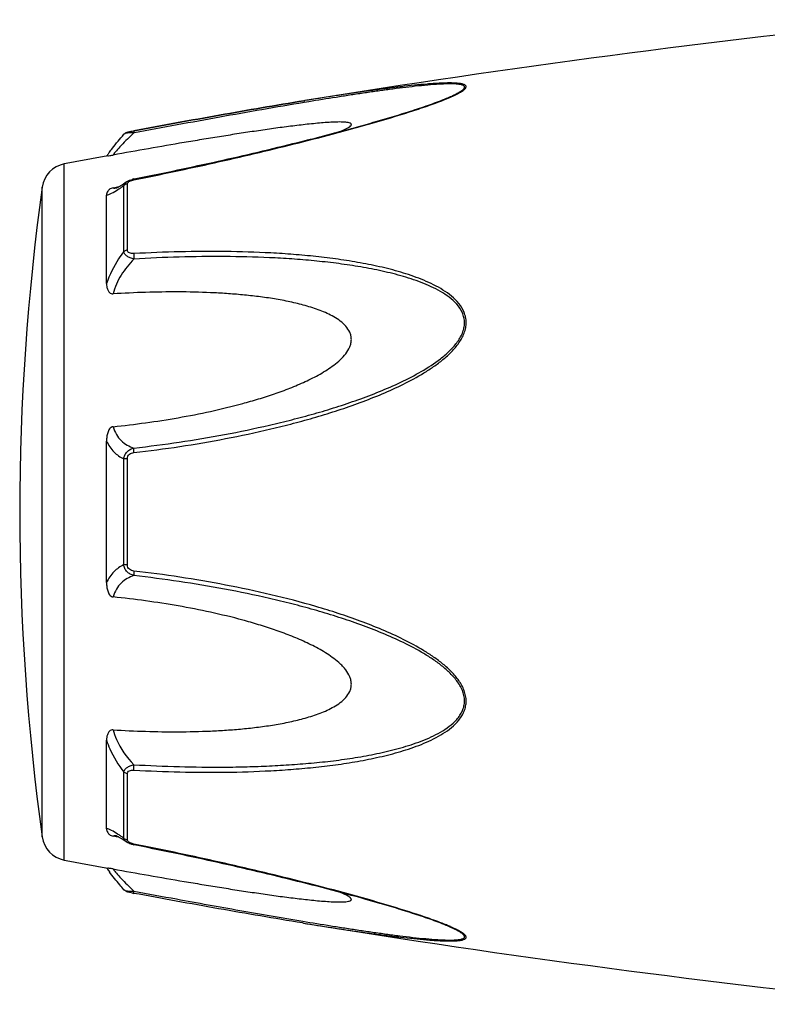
# Model space of a CAD drawing. Header units: millimetres. Extents: x 1279 to 58476, y -6899 to 74987.
# Tile 209 of 250: x 51904 to 51940, y -3109 to -3062. Entities that reach past the tile are written whole.
import ezdxf

# ---------------------------------------------------------------- set-up
doc = ezdxf.new("R2010")
doc.units = ezdxf.units.MM

msp = doc.modelspace()

# ---------------------------------------------------------------- linework, layer by layer
at = {"color": 0, "linetype": 'Continuous'}
for p, q in [((51917.745, -3065.85), (51917.716, -3065.854)), ((51917.716, -3065.854), (51917.745, -3065.85)), ((51917.939, -3065.901), (51917.729, -3065.936)), ((51917.764, -3065.847), (51917.745, -3065.85)), ((51924.474, -3065.737), (51924.476, -3065.736)), ((51909.182, -3067.444), (51909.182, -3067.444)), ((51909.641, -3067.276), (51909.658, -3067.273)), ((51909.678, -3067.374), (51909.66, -3067.377)), ((51906.36, -3101.859), (51906.36, -3068.85)), ((51909.295, -3069.704), (51909.302, -3069.699)), ((51909.302, -3069.699), (51909.303, -3069.698)), ((51909.654, -3069.563), (51909.83, -3069.528)), ((51905.311, -3100.759), (51905.311, -3069.949)), ((51908.668, -3069.98), (51908.818, -3069.952)), ((51908.818, -3069.952), (51908.947, -3069.927)), ((51908.829, -3069.987), (51908.829, -3069.987)), ((51909.176, -3073.003), (51909.176, -3069.88)), ((51909.354, -3072.932), (51909.354, -3069.79)), ((51908.36, -3074.514), (51908.36, -3070.33)), ((51908.36, -3088.702), (51908.36, -3081.99)), ((51909.176, -3087.851), (51909.176, -3082.839)), ((51909.354, -3087.865), (51909.354, -3082.825)), ((51908.36, -3100.37), (51908.36, -3096.181)), ((51909.176, -3100.819), (51909.176, -3097.691)), ((51909.354, -3100.909), (51909.354, -3097.763)), ((51908.823, -3100.75), (51908.668, -3100.72)), ((51908.95, -3100.774), (51908.823, -3100.75)), ((51908.83, -3100.713), (51908.83, -3100.713)), ((51909.303, -3101.001), (51909.295, -3100.995)), ((51909.304, -3101.001), (51909.303, -3101.001)), ((51909.845, -3101.174), (51909.654, -3101.135)), ((51917.688, -3104.849), (51917.64, -3104.841)), ((51924.453, -3104.956), (51924.451, -3104.956))]:
    msp.add_line(p, q, dxfattribs=at)
for centre, radius, start, end in [((51997.834, -3559.394), 500, 95.86353, 99.2151), ((51920.04, -3055.004), 11.634, 291.7214, 292.5819), ((51921.016, -3057.356), 9.088, 292.5987, 293.6391), ((51916.623, -3074.294), 10.1, 143.5801, 144.3916), ((51906.599, -3070.128), 1.3, 100.5629, 172.094), ((51997.834, -3559.394), 499, 100.32224, 100.56288), ((51915.568, -3073.539), 8.803, 144.3884, 144.9605), ((51909.931, -3070.959), 1.423, 101.209, 104.7713), ((52016.247, -3085.354), 112, 172.09404, 187.90596), ((51908.722, -3069.434), 0.564, 280.0673, 280.9293), ((51905.574, -3064.915), 6.132, 302.8759, 303.8307), ((51906.599, -3100.581), 1.3, 187.906, 259.4371), ((51905.321, -3106.189), 6.609, 55.991, 57.3511), ((51903.528, -3108.834), 9.805, 54.8309, 55.9509), ((51909.439, -3100.908), 0.085, 180.0437, 189.0843), ((51909.952, -3099.638), 1.527, 257.9795, 258.733), ((51997.834, -2611.314), 499, 259.43712, 259.67709), ((51915.254, -3097.399), 8.414, 214.9878, 215.2793), ((51916.535, -3096.486), 9.986, 215.3091, 216.3792), ((51911.133, -3095.443), 8.129, 259.0591, 259.5501), ((51997.834, -2611.314), 500, 260.77609, 264.13647), ((51919.98, -3115.84), 11.789, 67.6569, 68.2206), ((51920.94, -3113.519), 9.277, 66.4168, 67.6933)]:
    msp.add_arc(centre, radius, start, end, dxfattribs=at)
for points, knots in [([(51924.66, -3065.681), (51924.738, -3065.647), (51924.885, -3065.58), (51925.085, -3065.476), (51925.228, -3065.389), (51925.318, -3065.319), (51925.372, -3065.265), (51925.41, -3065.201), (51925.391, -3065.143), (51925.357, -3065.111), (51925.308, -3065.085), (51925.245, -3065.063), (51925.169, -3065.046), (51925.046, -3065.027), (51924.87, -3065.013), (51924.639, -3065.009), (51924.386, -3065.013), (51924.118, -3065.024), (51923.837, -3065.041), (51923.447, -3065.071), (51922.944, -3065.118), (51922.327, -3065.186), (51921.696, -3065.264), (51921.055, -3065.349), (51920.407, -3065.44), (51919.752, -3065.535), (51918.87, -3065.669), (51918.207, -3065.775), (51917.764, -3065.847)], [0, 0, 0, 0, 0.02948, 0.055907, 0.078214, 0.087353, 0.094931, 0.105555, 0.109954, 0.115017, 0.121315, 0.129009, 0.138057, 0.148338, 0.172058, 0.199047, 0.228459, 0.259634, 0.292171, 0.325754, 0.395293, 0.467136, 0.540634, 0.615369, 0.691049, 0.767475, 0.844512, 1, 1, 1, 1]), ([(51924.476, -3065.736), (51924.557, -3065.702), (51924.711, -3065.635), (51924.926, -3065.532), (51925.084, -3065.445), (51925.189, -3065.375), (51925.25, -3065.328), (51925.294, -3065.282), (51925.321, -3065.239), (51925.326, -3065.195), (51925.305, -3065.158), (51925.266, -3065.129), (51925.212, -3065.106), (51925.143, -3065.088), (51925.029, -3065.068), (51924.861, -3065.055), (51924.638, -3065.051), (51924.393, -3065.056), (51924.036, -3065.073), (51923.568, -3065.11), (51922.985, -3065.168), (51922.384, -3065.239), (51921.769, -3065.318), (51921.144, -3065.404), (51920.512, -3065.495), (51919.875, -3065.592), (51919.016, -3065.725), (51918.371, -3065.83), (51917.939, -3065.901)], [0, 0, 0, 0, 0.03089, 0.059177, 0.083881, 0.094457, 0.103528, 0.11093, 0.116684, 0.121223, 0.125685, 0.131127, 0.137993, 0.146338, 0.156051, 0.17896, 0.205464, 0.234539, 0.265468, 0.331155, 0.400252, 0.471609, 0.544574, 0.618731, 0.693793, 0.769568, 0.845928, 1, 1, 1, 1]), ([(51909.658, -3067.273), (51911.007, -3067.023), (51913.69, -3066.535), (51916.378, -3066.072), (51917.716, -3065.854)], [0, 0, 0, 0, 0.502936, 1, 1, 1, 1]), ([(51909.66, -3069.601), (51910.933, -3069.347), (51912.838, -3068.945), (51915.364, -3068.363), (51917.244, -3067.907), (51918.799, -3067.51), (51920.03, -3067.177), (51921.234, -3066.839), (51922.412, -3066.488), (51923.545, -3066.113), (51924.087, -3065.915), (51924.346, -3065.812)], [0, 0, 0, 0, 0.256646, 0.384673, 0.512244, 0.638988, 0.701822, 0.764153, 0.886175, 0.944757, 1, 1, 1, 1]), ([(51917.716, -3065.854), (51916.378, -3066.072), (51913.691, -3066.535), (51911.008, -3067.024), (51909.66, -3067.273)], [0, 0, 0, 0, 0.496975, 1, 1, 1, 1]), ([(51917.729, -3065.936), (51916.392, -3066.159), (51913.707, -3066.63), (51911.026, -3067.123), (51909.678, -3067.374)], [0, 0, 0, 0, 0.497132, 1, 1, 1, 1]), ([(51909.83, -3069.528), (51911.103, -3069.273), (51913.009, -3068.872), (51915.536, -3068.289), (51917.106, -3067.909), (51918.354, -3067.594), (51919.281, -3067.352), (51920.201, -3067.102), (51921.11, -3066.847), (51922.002, -3066.585), (51922.87, -3066.315), (51923.695, -3066.038), (51924.225, -3065.841), (51924.476, -3065.736)], [0, 0, 0, 0, 0.25737, 0.385747, 0.513657, 0.577329, 0.64069, 0.703648, 0.766063, 0.827658, 0.887975, 0.946116, 1, 1, 1, 1]), ([(51919.46, -3067.303), (51919.509, -3067.282), (51919.602, -3067.241), (51919.731, -3067.178), (51919.837, -3067.117), (51919.907, -3067.066), (51919.944, -3067.025), (51919.959, -3066.998), (51919.962, -3066.971), (51919.95, -3066.947), (51919.928, -3066.928), (51919.881, -3066.904), (51919.802, -3066.885), (51919.688, -3066.87), (51919.5, -3066.859), (51919.236, -3066.861), (51918.896, -3066.878), (51918.534, -3066.905), (51918.158, -3066.94), (51917.773, -3066.981), (51917.381, -3067.027), (51916.983, -3067.076), (51916.581, -3067.129), (51916.04, -3067.204), (51915.357, -3067.303), (51914.533, -3067.428), (51913.704, -3067.56), (51912.87, -3067.696), (51911.753, -3067.883), (51910.352, -3068.126), (51909.23, -3068.326), (51908.668, -3068.427)], [0, 0, 0, 0, 0.013224, 0.025246, 0.035584, 0.043707, 0.046793, 0.049242, 0.051265, 0.053246, 0.055591, 0.058505, 0.066098, 0.075763, 0.087038, 0.112872, 0.141444, 0.171707, 0.203125, 0.235343, 0.268137, 0.301392, 0.33501, 0.368911, 0.437385, 0.506544, 0.576211, 0.646269, 0.71663, 0.85801, 1, 1, 1, 1]), ([(51908.496, -3068.298), (51908.544, -3068.233), (51908.763, -3067.941), (51908.995, -3067.659), (51909.182, -3067.445)], [0, 0, 0, 0, 0.221481, 1, 1, 1, 1]), ([(51909.66, -3067.377), (51909.451, -3067.569), (51909.167, -3067.849), (51908.844, -3068.207), (51908.719, -3068.36), (51908.668, -3068.427)], [0, 0, 0, 0, 0.588807, 0.825815, 1, 1, 1, 1]), ([(51909.182, -3067.444), (51909.211, -3067.411), (51909.277, -3067.362), (51909.393, -3067.327), (51909.511, -3067.301), (51909.596, -3067.284), (51909.641, -3067.276)], [0, 0, 0, 0, 0.265729, 0.479644, 0.722816, 1, 1, 1, 1]), ([(51909.66, -3067.377), (51909.605, -3067.375), (51909.501, -3067.374), (51909.36, -3067.384), (51909.262, -3067.402), (51909.207, -3067.424), (51909.188, -3067.437), (51909.182, -3067.444)], [0, 0, 0, 0, 0.33971, 0.636245, 0.862204, 0.94183, 1, 1, 1, 1]), ([(51909.658, -3067.273), (51909.655, -3067.273), (51909.654, -3067.286), (51909.654, -3067.304), (51909.656, -3067.338), (51909.659, -3067.363), (51909.66, -3067.377)], [0, 0, 0, 0, 0.078563, 0.274425, 0.586251, 1, 1, 1, 1]), ([(51908.421, -3068.47), (51908.434, -3068.467), (51908.516, -3068.453), (51908.598, -3068.44), (51908.668, -3068.427)], [0, 0, 0, 0, 0.14802, 1, 1, 1, 1]), ([(51908.961, -3069.919), (51908.985, -3069.905), (51909.099, -3069.837), (51909.209, -3069.763), (51909.295, -3069.704)], [0, 0, 0, 0, 0.212027, 1, 1, 1, 1]), ([(51909.176, -3069.88), (51909.182, -3069.845), (51909.213, -3069.773), (51909.269, -3069.721), (51909.302, -3069.699)], [0, 0, 0, 0, 0.468978, 1, 1, 1, 1]), ([(51909.303, -3069.698), (51909.314, -3069.691), (51909.358, -3069.662), (51909.406, -3069.639), (51909.443, -3069.624)], [0, 0, 0, 0, 0.247211, 1, 1, 1, 1]), ([(51909.354, -3069.79), (51909.354, -3069.784), (51909.357, -3069.76), (51909.37, -3069.737), (51909.382, -3069.723)], [0, 0, 0, 0, 0.225175, 1, 1, 1, 1]), ([(51909.382, -3069.723), (51909.387, -3069.718), (51909.407, -3069.697), (51909.431, -3069.681), (51909.451, -3069.67)], [0, 0, 0, 0, 0.225244, 1, 1, 1, 1]), ([(51909.451, -3069.67), (51909.456, -3069.667), (51909.478, -3069.656), (51909.501, -3069.646), (51909.519, -3069.639)], [0, 0, 0, 0, 0.241505, 1, 1, 1, 1]), ([(51909.519, -3069.639), (51909.531, -3069.635), (51909.577, -3069.62), (51909.624, -3069.608), (51909.66, -3069.601)], [0, 0, 0, 0, 0.246414, 1, 1, 1, 1]), ([(51909.66, -3069.601), (51909.659, -3069.596), (51909.657, -3069.587), (51909.655, -3069.574), (51909.655, -3069.568), (51909.653, -3069.564), (51909.654, -3069.563)], [0, 0, 0, 0, 0.428218, 0.741394, 0.932956, 1, 1, 1, 1]), ([(51908.668, -3069.98), (51908.636, -3069.986), (51908.578, -3070.004), (51908.489, -3070.056), (51908.417, -3070.134), (51908.37, -3070.233), (51908.36, -3070.299), (51908.36, -3070.33)], [0, 0, 0, 0, 0.19482, 0.35748, 0.608365, 0.813655, 1, 1, 1, 1]), ([(51908.36, -3070.33), (51908.398, -3070.323), (51908.48, -3070.298), (51908.664, -3070.215), (51908.805, -3070.129), (51908.903, -3070.065)], [0, 0, 0, 0, 0.189472, 0.420855, 1, 1, 1, 1]), ([(51908.668, -3069.98), (51908.678, -3069.985), (51908.727, -3070), (51908.781, -3069.996), (51908.82, -3069.989)], [0, 0, 0, 0, 0.213215, 1, 1, 1, 1]), ([(51908.825, -3069.988), (51908.822, -3069.989), (51908.82, -3069.99), (51908.815, -3069.99), (51908.823, -3069.988), (51908.828, -3069.986), (51908.847, -3069.978), (51908.868, -3069.968), (51908.896, -3069.955), (51908.927, -3069.938), (51908.949, -3069.925), (51908.961, -3069.919)], [0, 0, 0, 0, 0.050729, 0.053439, 0.064665, 0.125059, 0.230112, 0.374221, 0.553235, 0.763061, 1, 1, 1, 1]), ([(51908.988, -3070.009), (51909.004, -3069.999), (51909.066, -3069.956), (51909.129, -3069.913), (51909.176, -3069.88)], [0, 0, 0, 0, 0.242177, 1, 1, 1, 1]), ([(51909.354, -3069.79), (51909.337, -3069.793), (51909.271, -3069.808), (51909.21, -3069.844), (51909.176, -3069.88)], [0, 0, 0, 0, 0.258764, 1, 1, 1, 1]), ([(51909.176, -3073.003), (51909.09, -3073.116), (51908.76, -3073.585), (51908.502, -3074.106), (51908.36, -3074.514)], [0, 0, 0, 0, 0.246978, 1, 1, 1, 1]), ([(51909.354, -3072.932), (51909.337, -3072.934), (51909.274, -3072.945), (51909.212, -3072.973), (51909.176, -3073.003)], [0, 0, 0, 0, 0.266982, 1, 1, 1, 1]), ([(51909.661, -3073.358), (51909.601, -3073.345), (51909.486, -3073.311), (51909.336, -3073.234), (51909.223, -3073.133), (51909.183, -3073.045), (51909.176, -3073.003)], [0, 0, 0, 0, 0.291894, 0.562609, 0.798475, 1, 1, 1, 1]), ([(51909.66, -3073.101), (51909.622, -3073.103), (51909.55, -3073.102), (51909.449, -3073.078), (51909.37, -3073.019), (51909.354, -3072.959), (51909.354, -3072.932)], [0, 0, 0, 0, 0.287056, 0.554503, 0.787456, 1, 1, 1, 1]), ([(51909.66, -3082.537), (51910.386, -3082.453), (51911.837, -3082.261), (51914.003, -3081.892), (51915.796, -3081.505), (51917.222, -3081.151), (51918.287, -3080.859), (51919.343, -3080.532), (51920.388, -3080.168), (51921.42, -3079.763), (51922.43, -3079.304), (51923.243, -3078.863), (51923.863, -3078.462), (51924.306, -3078.132), (51924.714, -3077.765), (51925.065, -3077.351), (51925.287, -3076.961), (51925.385, -3076.626), (51925.409, -3076.373), (51925.383, -3076.124), (51925.287, -3075.809), (51925.069, -3075.456), (51924.714, -3075.109), (51924.305, -3074.82), (51923.862, -3074.575), (51923.239, -3074.292), (51922.424, -3074.007), (51921.415, -3073.741), (51920.384, -3073.531), (51919.338, -3073.365), (51918.282, -3073.236), (51917.219, -3073.138), (51915.79, -3073.044), (51913.994, -3072.991), (51911.829, -3073.003), (51910.383, -3073.061), (51909.66, -3073.101)], [0, 0, 0, 0, 0.063635, 0.127396, 0.191296, 0.223303, 0.255348, 0.287434, 0.319562, 0.351727, 0.383919, 0.416107, 0.432182, 0.448215, 0.464156, 0.479907, 0.495291, 0.502793, 0.510127, 0.517331, 0.52445, 0.538608, 0.552922, 0.567437, 0.582127, 0.596956, 0.626929, 0.657232, 0.687777, 0.718508, 0.74939, 0.780398, 0.811517, 0.874045, 0.936883, 1, 1, 1, 1]), ([(51909.661, -3073.358), (51909.43, -3073.587), (51909.021, -3074.098), (51908.75, -3074.699), (51908.668, -3075.012)], [0, 0, 0, 0, 0.500208, 1, 1, 1, 1]), ([(51909.66, -3073.101), (51909.655, -3073.141), (51909.652, -3073.227), (51909.656, -3073.313), (51909.661, -3073.358)], [0, 0, 0, 0, 0.467767, 1, 1, 1, 1]), ([(51909.661, -3082.32), (51910.379, -3082.239), (51911.813, -3082.052), (51913.955, -3081.695), (51915.729, -3081.322), (51917.14, -3080.98), (51918.195, -3080.7), (51919.241, -3080.387), (51920.278, -3080.037), (51921.302, -3079.65), (51922.307, -3079.211), (51923.281, -3078.707), (51924.049, -3078.21), (51924.605, -3077.741), (51924.909, -3077.407), (51925.108, -3077.112), (51925.227, -3076.878), (51925.306, -3076.633), (51925.332, -3076.382), (51925.304, -3076.136), (51925.201, -3075.827), (51924.97, -3075.487), (51924.604, -3075.16), (51924.187, -3074.89), (51923.74, -3074.663), (51923.273, -3074.467), (51922.792, -3074.297), (51922.136, -3074.098), (51921.297, -3073.895), (51920.274, -3073.704), (51919.237, -3073.554), (51918.191, -3073.439), (51917.138, -3073.352), (51915.724, -3073.272), (51913.946, -3073.232), (51911.805, -3073.254), (51910.376, -3073.316), (51909.661, -3073.358)], [0, 0, 0, 0, 0.063589, 0.127295, 0.191136, 0.223111, 0.255121, 0.287171, 0.319267, 0.351401, 0.383569, 0.41575, 0.447866, 0.463844, 0.479652, 0.487454, 0.495134, 0.502662, 0.51, 0.517195, 0.524298, 0.538439, 0.552765, 0.567303, 0.582017, 0.596869, 0.611832, 0.626888, 0.657217, 0.687781, 0.718525, 0.749415, 0.780427, 0.811548, 0.874072, 0.936899, 1, 1, 1, 1]), ([(51908.36, -3074.514), (51908.36, -3074.565), (51908.369, -3074.668), (51908.404, -3074.794), (51908.452, -3074.887), (51908.502, -3074.952), (51908.574, -3075.005), (51908.637, -3075.014), (51908.668, -3075.012)], [0, 0, 0, 0, 0.238003, 0.476366, 0.597445, 0.721615, 0.853559, 1, 1, 1, 1]), ([(51908.668, -3081.308), (51909.184, -3081.255), (51910.216, -3081.132), (51911.758, -3080.891), (51913.293, -3080.593), (51914.561, -3080.285), (51915.567, -3079.997), (51916.315, -3079.756), (51917.054, -3079.486), (51917.779, -3079.179), (51918.366, -3078.884), (51918.816, -3078.614), (51919.138, -3078.391), (51919.439, -3078.141), (51919.703, -3077.859), (51919.871, -3077.587), (51919.947, -3077.351), (51919.967, -3077.171), (51919.947, -3076.993), (51919.872, -3076.772), (51919.704, -3076.527), (51919.438, -3076.292), (51919.137, -3076.098), (51918.814, -3075.933), (51918.363, -3075.745), (51917.775, -3075.557), (51917.051, -3075.381), (51916.312, -3075.244), (51915.565, -3075.136), (51914.81, -3075.054), (51914.051, -3074.993), (51913.033, -3074.937), (51911.753, -3074.909), (51910.212, -3074.931), (51909.183, -3074.98), (51908.668, -3075.012)], [0, 0, 0, 0, 0.063495, 0.12712, 0.190878, 0.25478, 0.286791, 0.31884, 0.350926, 0.383041, 0.415158, 0.431203, 0.447213, 0.463143, 0.478902, 0.4943, 0.5018, 0.509129, 0.516317, 0.523425, 0.537606, 0.551987, 0.566584, 0.581352, 0.596258, 0.626376, 0.656797, 0.687441, 0.718253, 0.749203, 0.780268, 0.811433, 0.874017, 0.936884, 1, 1, 1, 1]), ([(51908.668, -3081.308), (51908.635, -3081.311), (51908.569, -3081.338), (51908.501, -3081.414), (51908.452, -3081.502), (51908.404, -3081.627), (51908.369, -3081.79), (51908.36, -3081.923), (51908.36, -3081.989)], [0, 0, 0, 0, 0.125535, 0.252013, 0.377694, 0.502869, 0.751849, 1, 1, 1, 1]), ([(51908.668, -3081.308), (51908.706, -3081.437), (51908.806, -3081.678), (51909.04, -3081.977), (51909.332, -3082.191), (51909.55, -3082.284), (51909.661, -3082.32)], [0, 0, 0, 0, 0.272929, 0.523074, 0.761734, 1, 1, 1, 1]), ([(51908.36, -3081.99), (51908.447, -3082.179), (51908.672, -3082.52), (51909.005, -3082.756), (51909.176, -3082.839)], [0, 0, 0, 0, 0.522223, 1, 1, 1, 1]), ([(51909.176, -3082.839), (51909.182, -3082.776), (51909.216, -3082.652), (51909.326, -3082.494), (51909.481, -3082.379), (51909.6, -3082.335), (51909.661, -3082.32)], [0, 0, 0, 0, 0.250125, 0.500215, 0.750197, 1, 1, 1, 1]), ([(51909.66, -3082.537), (51909.657, -3082.495), (51909.653, -3082.423), (51909.656, -3082.35), (51909.661, -3082.32)], [0, 0, 0, 0, 0.583261, 1, 1, 1, 1]), ([(51909.354, -3082.825), (51909.337, -3082.825), (51909.278, -3082.827), (51909.218, -3082.832), (51909.176, -3082.839)], [0, 0, 0, 0, 0.284006, 1, 1, 1, 1]), ([(51909.354, -3082.825), (51909.354, -3082.786), (51909.369, -3082.708), (51909.442, -3082.613), (51909.546, -3082.557), (51909.622, -3082.541), (51909.66, -3082.537)], [0, 0, 0, 0, 0.249368, 0.500015, 0.750587, 1, 1, 1, 1]), ([(51909.176, -3087.851), (51909.005, -3087.935), (51908.672, -3088.171), (51908.448, -3088.513), (51908.36, -3088.702)], [0, 0, 0, 0, 0.477899, 1, 1, 1, 1]), ([(51909.661, -3088.369), (51909.599, -3088.354), (51909.48, -3088.31), (51909.326, -3088.196), (51909.216, -3088.038), (51909.182, -3087.913), (51909.176, -3087.851)], [0, 0, 0, 0, 0.249817, 0.499798, 0.74986, 1, 1, 1, 1]), ([(51909.354, -3087.865), (51909.337, -3087.865), (51909.278, -3087.862), (51909.218, -3087.858), (51909.176, -3087.851)], [0, 0, 0, 0, 0.284019, 1, 1, 1, 1]), ([(51909.66, -3088.152), (51909.622, -3088.148), (51909.546, -3088.132), (51909.442, -3088.077), (51909.368, -3087.982), (51909.354, -3087.904), (51909.354, -3087.865)], [0, 0, 0, 0, 0.249451, 0.500018, 0.750583, 1, 1, 1, 1]), ([(51909.661, -3088.369), (51909.549, -3088.406), (51909.331, -3088.499), (51909.04, -3088.714), (51908.806, -3089.013), (51908.706, -3089.254), (51908.668, -3089.383)], [0, 0, 0, 0, 0.238394, 0.476974, 0.727116, 1, 1, 1, 1]), ([(51909.66, -3088.152), (51909.656, -3088.195), (51909.653, -3088.267), (51909.655, -3088.34), (51909.661, -3088.369)], [0, 0, 0, 0, 0.582827, 1, 1, 1, 1]), ([(51909.66, -3097.594), (51910.384, -3097.634), (51911.83, -3097.693), (51913.995, -3097.708), (51915.791, -3097.648), (51917.219, -3097.554), (51918.283, -3097.459), (51919.339, -3097.329), (51920.384, -3097.162), (51921.415, -3096.952), (51922.424, -3096.685), (51923.24, -3096.399), (51923.862, -3096.116), (51924.305, -3095.871), (51924.714, -3095.582), (51925.01, -3095.29), (51925.2, -3095.022), (51925.313, -3094.804), (51925.385, -3094.567), (51925.418, -3094.232), (51925.326, -3093.802), (51925.067, -3093.337), (51924.715, -3092.924), (51924.306, -3092.557), (51923.863, -3092.227), (51923.243, -3091.826), (51922.429, -3091.385), (51921.419, -3090.927), (51920.388, -3090.521), (51919.342, -3090.159), (51917.934, -3089.725), (51916.156, -3089.258), (51914.001, -3088.804), (51911.836, -3088.431), (51910.386, -3088.236), (51909.66, -3088.152)], [0, 0, 0, 0, 0.063127, 0.125969, 0.188473, 0.219596, 0.250616, 0.281496, 0.312222, 0.342767, 0.373071, 0.403045, 0.417875, 0.432563, 0.447076, 0.461383, 0.468491, 0.475585, 0.482706, 0.489913, 0.504703, 0.520085, 0.535843, 0.551789, 0.567824, 0.583902, 0.616092, 0.648285, 0.680449, 0.712576, 0.744661, 0.808707, 0.872603, 0.936364, 1, 1, 1, 1]), ([(51909.661, -3097.336), (51910.377, -3097.377), (51911.807, -3097.439), (51913.593, -3097.461), (51915.017, -3097.437), (51916.079, -3097.397), (51917.138, -3097.336), (51918.192, -3097.252), (51919.238, -3097.138), (51920.274, -3096.985), (51921.298, -3096.794), (51922.302, -3096.55), (51923.116, -3096.288), (51923.741, -3096.026), (51924.188, -3095.798), (51924.604, -3095.529), (51924.91, -3095.254), (51925.108, -3094.997), (51925.229, -3094.786), (51925.306, -3094.554), (51925.342, -3094.222), (51925.242, -3093.796), (51924.969, -3093.344), (51924.605, -3092.947), (51924.189, -3092.595), (51923.742, -3092.28), (51923.119, -3091.897), (51922.307, -3091.476), (51921.302, -3091.038), (51920.278, -3090.65), (51919.24, -3090.302), (51918.194, -3089.99), (51917.14, -3089.705), (51915.729, -3089.364), (51913.954, -3088.999), (51911.812, -3088.639), (51910.378, -3088.451), (51909.661, -3088.369)], [0, 0, 0, 0, 0.063114, 0.125949, 0.157245, 0.188456, 0.219582, 0.250607, 0.281495, 0.312234, 0.342798, 0.373129, 0.40314, 0.417992, 0.432705, 0.447241, 0.461558, 0.468661, 0.475744, 0.482848, 0.490045, 0.504858, 0.520307, 0.536124, 0.552106, 0.56816, 0.584244, 0.616427, 0.648598, 0.680734, 0.712828, 0.744881, 0.776894, 0.808867, 0.872702, 0.936412, 1, 1, 1, 1]), ([(51908.36, -3088.702), (51908.36, -3088.768), (51908.369, -3088.901), (51908.404, -3089.064), (51908.452, -3089.189), (51908.501, -3089.277), (51908.569, -3089.353), (51908.635, -3089.379), (51908.668, -3089.383)], [0, 0, 0, 0, 0.248169, 0.497163, 0.622341, 0.748019, 0.874484, 1, 1, 1, 1]), ([(51908.668, -3095.682), (51909.183, -3095.714), (51910.212, -3095.763), (51911.753, -3095.784), (51913.033, -3095.756), (51914.051, -3095.7), (51914.81, -3095.639), (51915.564, -3095.556), (51916.312, -3095.448), (51917.051, -3095.311), (51917.775, -3095.135), (51918.363, -3094.947), (51918.814, -3094.758), (51919.137, -3094.593), (51919.438, -3094.399), (51919.704, -3094.163), (51919.872, -3093.919), (51919.948, -3093.697), (51919.967, -3093.52), (51919.947, -3093.34), (51919.87, -3093.103), (51919.737, -3092.886), (51919.572, -3092.691), (51919.39, -3092.508), (51919.138, -3092.299), (51918.816, -3092.076), (51918.366, -3091.805), (51917.779, -3091.511), (51917.054, -3091.204), (51916.315, -3090.934), (51915.567, -3090.693), (51914.561, -3090.405), (51913.293, -3090.097), (51911.758, -3089.799), (51910.216, -3089.558), (51909.184, -3089.435), (51908.668, -3089.383)], [0, 0, 0, 0, 0.063112, 0.125975, 0.188555, 0.219719, 0.250782, 0.281729, 0.312543, 0.343186, 0.373609, 0.403727, 0.418634, 0.433407, 0.448005, 0.462391, 0.476578, 0.483689, 0.490881, 0.498215, 0.505719, 0.521118, 0.528977, 0.536891, 0.552822, 0.568831, 0.584876, 0.616992, 0.649103, 0.681187, 0.713234, 0.745242, 0.809138, 0.87289, 0.93651, 1, 1, 1, 1]), ([(51908.668, -3095.682), (51908.637, -3095.68), (51908.574, -3095.689), (51908.502, -3095.742), (51908.452, -3095.807), (51908.404, -3095.901), (51908.369, -3096.026), (51908.36, -3096.129), (51908.36, -3096.181)], [0, 0, 0, 0, 0.146355, 0.278259, 0.402425, 0.523518, 0.761934, 1, 1, 1, 1]), ([(51908.668, -3095.682), (51908.709, -3095.837), (51908.925, -3096.449), (51909.316, -3096.993), (51909.661, -3097.336)], [0, 0, 0, 0, 0.247925, 1, 1, 1, 1]), ([(51908.36, -3096.181), (51908.408, -3096.318), (51908.619, -3096.851), (51908.916, -3097.35), (51909.176, -3097.691)], [0, 0, 0, 0, 0.251574, 1, 1, 1, 1]), ([(51909.176, -3097.691), (51909.183, -3097.649), (51909.223, -3097.562), (51909.336, -3097.46), (51909.487, -3097.383), (51909.601, -3097.349), (51909.661, -3097.336)], [0, 0, 0, 0, 0.201639, 0.43756, 0.708236, 1, 1, 1, 1]), ([(51909.354, -3097.763), (51909.337, -3097.761), (51909.274, -3097.749), (51909.212, -3097.722), (51909.176, -3097.691)], [0, 0, 0, 0, 0.267018, 1, 1, 1, 1]), ([(51909.354, -3097.763), (51909.354, -3097.735), (51909.37, -3097.675), (51909.449, -3097.616), (51909.55, -3097.592), (51909.623, -3097.592), (51909.66, -3097.594)], [0, 0, 0, 0, 0.212614, 0.445637, 0.713059, 1, 1, 1, 1]), ([(51909.66, -3097.594), (51909.656, -3097.554), (51909.653, -3097.467), (51909.657, -3097.381), (51909.661, -3097.336)], [0, 0, 0, 0, 0.467922, 1, 1, 1, 1]), ([(51908.887, -3100.624), (51908.792, -3100.563), (51908.656, -3100.48), (51908.477, -3100.4), (51908.397, -3100.377), (51908.36, -3100.37)], [0, 0, 0, 0, 0.577794, 0.80943, 1, 1, 1, 1]), ([(51908.36, -3100.37), (51908.36, -3100.402), (51908.37, -3100.468), (51908.417, -3100.567), (51908.489, -3100.644), (51908.578, -3100.697), (51908.636, -3100.714), (51908.668, -3100.72)], [0, 0, 0, 0, 0.186516, 0.391937, 0.642812, 0.805374, 1, 1, 1, 1]), ([(51908.83, -3100.713), (51908.814, -3100.71), (51908.761, -3100.702), (51908.703, -3100.704), (51908.668, -3100.72)], [0, 0, 0, 0, 0.296315, 1, 1, 1, 1]), ([(51908.965, -3100.783), (51908.936, -3100.767), (51908.89, -3100.742), (51908.843, -3100.719), (51908.825, -3100.713)], [0, 0, 0, 0, 0.632551, 1, 1, 1, 1]), ([(51909.295, -3100.995), (51909.264, -3100.974), (51909.156, -3100.9), (51909.046, -3100.83), (51908.965, -3100.783)], [0, 0, 0, 0, 0.283099, 1, 1, 1, 1]), ([(51909.354, -3100.909), (51909.337, -3100.906), (51909.271, -3100.891), (51909.21, -3100.855), (51909.176, -3100.819)], [0, 0, 0, 0, 0.258792, 1, 1, 1, 1]), ([(51909.303, -3101.001), (51909.27, -3100.978), (51909.213, -3100.926), (51909.182, -3100.854), (51909.176, -3100.819)], [0, 0, 0, 0, 0.53106, 1, 1, 1, 1]), ([(51909.498, -3101.095), (51909.481, -3101.089), (51909.413, -3101.065), (51909.348, -3101.032), (51909.303, -3101.001)], [0, 0, 0, 0, 0.254193, 1, 1, 1, 1]), ([(51909.452, -3101.029), (51909.439, -3101.022), (51909.398, -3100.997), (51909.361, -3100.955), (51909.355, -3100.922)], [0, 0, 0, 0, 0.308636, 1, 1, 1, 1]), ([(51909.521, -3101.06), (51909.515, -3101.058), (51909.491, -3101.049), (51909.468, -3101.038), (51909.452, -3101.029)], [0, 0, 0, 0, 0.257368, 1, 1, 1, 1]), ([(51909.659, -3101.098), (51909.658, -3101.103), (51909.657, -3101.112), (51909.654, -3101.124), (51909.655, -3101.131), (51909.653, -3101.135), (51909.654, -3101.135)], [0, 0, 0, 0, 0.428099, 0.741246, 0.932847, 1, 1, 1, 1]), ([(51924.354, -3104.893), (51924.094, -3104.789), (51923.553, -3104.591), (51922.419, -3104.215), (51920.936, -3103.772), (51919.11, -3103.271), (51916.621, -3102.631), (51913.471, -3101.892), (51910.934, -3101.352), (51909.659, -3101.098)], [0, 0, 0, 0, 0.055213, 0.113792, 0.23581, 0.360995, 0.487722, 0.743348, 1, 1, 1, 1]), ([(51924.453, -3104.956), (51924.201, -3104.852), (51923.671, -3104.655), (51922.847, -3104.379), (51921.981, -3104.109), (51920.787, -3103.758), (51919.262, -3103.34), (51916.783, -3102.702), (51913.644, -3101.966), (51911.115, -3101.428), (51909.845, -3101.174)], [0, 0, 0, 0, 0.054079, 0.112293, 0.172626, 0.23422, 0.359577, 0.486553, 0.742745, 1, 1, 1, 1]), ([(51908.668, -3102.281), (51908.637, -3102.275), (51908.553, -3102.26), (51908.468, -3102.247), (51908.416, -3102.237)], [0, 0, 0, 0, 0.376124, 1, 1, 1, 1]), ([(51909.182, -3103.265), (51909.116, -3103.189), (51908.879, -3102.911), (51908.652, -3102.623), (51908.494, -3102.41)], [0, 0, 0, 0, 0.274505, 1, 1, 1, 1]), ([(51908.668, -3102.281), (51908.719, -3102.348), (51908.845, -3102.502), (51909.068, -3102.75), (51909.346, -3103.035), (51909.552, -3103.231), (51909.661, -3103.332)], [0, 0, 0, 0, 0.174298, 0.411219, 0.692021, 1, 1, 1, 1]), ([(51908.668, -3102.281), (51909.231, -3102.382), (51910.354, -3102.583), (51911.758, -3102.825), (51912.877, -3103.012), (51913.712, -3103.149), (51914.542, -3103.28), (51915.367, -3103.405), (51916.051, -3103.504), (51916.593, -3103.579), (51916.996, -3103.631), (51917.394, -3103.681), (51917.787, -3103.726), (51918.172, -3103.767), (51918.548, -3103.802), (51918.91, -3103.828), (51919.25, -3103.844), (51919.513, -3103.845), (51919.699, -3103.834), (51919.811, -3103.818), (51919.889, -3103.798), (51919.933, -3103.773), (51919.954, -3103.753), (51919.962, -3103.728), (51919.957, -3103.701), (51919.94, -3103.674), (51919.9, -3103.632), (51919.827, -3103.58), (51919.719, -3103.518), (51919.588, -3103.455), (51919.494, -3103.414), (51919.444, -3103.394)], [0, 0, 0, 0, 0.142006, 0.283398, 0.353765, 0.423828, 0.493495, 0.562647, 0.631121, 0.66502, 0.698626, 0.731869, 0.764656, 0.796849, 0.828224, 0.858442, 0.886945, 0.912611, 0.92378, 0.93331, 0.940718, 0.943524, 0.945777, 0.947738, 0.949832, 0.952411, 0.955637, 0.963997, 0.974507, 0.98666, 1, 1, 1, 1]), ([(51909.59, -3103.424), (51909.55, -3103.416), (51909.476, -3103.401), (51909.371, -3103.377), (51909.268, -3103.341), (51909.208, -3103.296), (51909.182, -3103.265)], [0, 0, 0, 0, 0.273626, 0.507992, 0.727544, 1, 1, 1, 1]), ([(51909.182, -3103.265), (51909.188, -3103.272), (51909.207, -3103.285), (51909.262, -3103.307), (51909.36, -3103.325), (51909.501, -3103.335), (51909.606, -3103.334), (51909.661, -3103.332)], [0, 0, 0, 0, 0.057868, 0.137343, 0.363312, 0.660033, 1, 1, 1, 1]), ([(51909.659, -3103.437), (51909.656, -3103.436), (51909.655, -3103.423), (51909.654, -3103.405), (51909.657, -3103.371), (51909.659, -3103.346), (51909.661, -3103.332)], [0, 0, 0, 0, 0.078467, 0.274376, 0.586265, 1, 1, 1, 1]), ([(51909.661, -3103.332), (51910.331, -3103.456), (51912.002, -3103.765), (51914.665, -3104.247), (51916.66, -3104.591), (51917.654, -3104.757)], [0, 0, 0, 0, 0.251917, 0.627872, 1, 1, 1, 1]), ([(51917.64, -3104.841), (51916.315, -3104.626), (51913.652, -3104.167), (51910.995, -3103.684), (51909.659, -3103.437)], [0, 0, 0, 0, 0.497068, 1, 1, 1, 1]), ([(51917.654, -3104.757), (51918.099, -3104.831), (51918.766, -3104.941), (51919.652, -3105.08), (51920.311, -3105.18), (51920.964, -3105.276), (51921.609, -3105.366), (51922.246, -3105.449), (51922.869, -3105.524), (51923.473, -3105.586), (51923.96, -3105.626), (51924.331, -3105.646), (51924.588, -3105.653), (51924.822, -3105.651), (51925, -3105.639), (51925.123, -3105.62), (51925.198, -3105.602), (51925.258, -3105.58), (51925.302, -3105.553), (51925.326, -3105.514), (51925.321, -3105.469), (51925.295, -3105.424), (51925.25, -3105.378), (51925.189, -3105.329), (51925.083, -3105.256), (51924.919, -3105.166), (51924.697, -3105.06), (51924.537, -3104.991), (51924.453, -3104.956)], [0, 0, 0, 0, 0.153439, 0.229445, 0.304902, 0.379707, 0.453642, 0.526452, 0.597735, 0.666841, 0.732698, 0.763801, 0.793118, 0.81995, 0.843381, 0.853458, 0.862207, 0.869459, 0.875128, 0.87961, 0.884095, 0.889726, 0.896977, 0.905865, 0.916254, 0.94079, 0.969089, 1, 1, 1, 1]), ([(51917.688, -3104.849), (51918.135, -3104.922), (51918.804, -3105.028), (51919.694, -3105.163), (51920.354, -3105.26), (51921.009, -3105.352), (51921.655, -3105.438), (51922.292, -3105.516), (51922.915, -3105.585), (51923.423, -3105.633), (51923.817, -3105.663), (51924.1, -3105.681), (51924.372, -3105.692), (51924.627, -3105.696), (51924.861, -3105.692), (51925.04, -3105.678), (51925.165, -3105.659), (51925.243, -3105.642), (51925.308, -3105.62), (51925.358, -3105.594), (51925.392, -3105.562), (51925.405, -3105.519), (51925.392, -3105.475), (51925.362, -3105.43), (51925.315, -3105.383), (51925.226, -3105.312), (51925.082, -3105.224), (51924.879, -3105.119), (51924.731, -3105.051), (51924.652, -3105.017)], [0, 0, 0, 0, 0.155309, 0.232207, 0.308518, 0.38411, 0.45876, 0.532202, 0.604002, 0.673502, 0.707078, 0.73962, 0.77081, 0.800217, 0.827213, 0.851007, 0.8614, 0.870581, 0.878415, 0.8848, 0.889847, 0.894233, 0.899058, 0.905123, 0.912705, 0.92179, 0.943969, 0.970425, 1, 1, 1, 1])]:
    msp.add_open_spline(points, degree=3, knots=knots, dxfattribs=at)
for points in [[(51909.443, -3069.624), (51909.483, -3069.608), (51909.525, -3069.595), (51909.568, -3069.583)], [(51909.568, -3101.075), (51909.552, -3101.071), (51909.536, -3101.065), (51909.521, -3101.06)], [(51909.634, -3101.131), (51909.588, -3101.122), (51909.543, -3101.11), (51909.498, -3101.095)], [(51909.659, -3101.098), (51909.629, -3101.092), (51909.598, -3101.084), (51909.568, -3101.075)]]:
    msp.add_open_spline(points, degree=3, dxfattribs=at)

doc.saveas('drawing.dxf')
